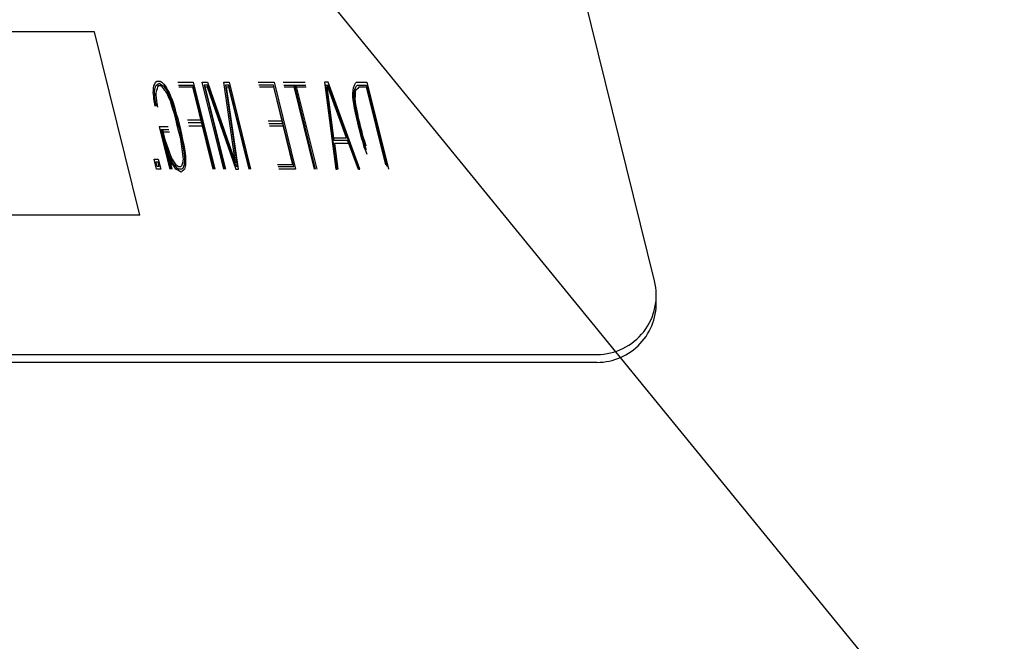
# Model space of a CAD drawing. Extents: x 2360 to 5106, y -824 to 622.
# Tile 60 of 124: x 3455.256 to 3456.293, y 500.887 to 501.541. Entities that reach past the tile are written whole.
import ezdxf

# ---------------------------------------------------------------- set-up
doc = ezdxf.new("R2010")
doc.units = 0
doc.header["$MEASUREMENT"] = 0
doc.layers.get('DEFPOINTS').update_dxf_attribs({"linetype": 'CONTINUOUS'})
doc.layers.add('SPILL-BUCKET', color=1, linetype='CONTINUOUS')

msp = doc.modelspace()

# ---------------------------------------------------------------- linework, layer by layer
at = {"layer": 'DEFPOINTS'}
msp.add_lwpolyline([(3455.57736, 503.98817), (3455.57736, 501.56696), (3456.29278, 500.69072), (3456.29278, 497.86376), (3454.78485, 497.86376), (3454.78485, 495.80382)], dxfattribs=at)
at = {"layer": 'SPILL-BUCKET', "color": 8, "linetype": 'Continuous'}
for p, q in [((3455.92448, 501.26655), (3455.73458, 502.03364)), ((3455.33476, 501.52872), (3455.15581, 501.52872)), ((3455.38255, 501.33567), (3455.33476, 501.52872)), ((3455.39726, 501.47168), (3455.39832, 501.47363)), ((3455.39832, 501.47363), (3455.399, 501.47558)), ((3455.399, 501.47558), (3455.4003, 501.47656)), ((3455.40011, 501.47266), (3455.40141, 501.47363)), ((3455.4003, 501.47656), (3455.40223, 501.47656)), ((3455.40141, 501.47363), (3455.40272, 501.47461)), ((3455.40223, 501.47656), (3455.40378, 501.47656)), ((3455.40272, 501.47461), (3455.40412, 501.47363)), ((3455.40378, 501.47656), (3455.40556, 501.47558)), ((3455.40412, 501.47363), (3455.4059, 501.47266)), ((3455.40556, 501.47558), (3455.40759, 501.47363)), ((3455.40759, 501.47363), (3455.40923, 501.47168)), ((3455.42246, 501.47558), (3455.43869, 501.47558)), ((3455.43869, 501.47558), (3455.46138, 501.38393)), ((3455.47094, 501.38393), (3455.44825, 501.47558)), ((3455.44825, 501.47558), (3455.45366, 501.47558)), ((3455.45366, 501.47558), (3455.48315, 501.39076)), ((3455.47104, 501.47558), (3455.47645, 501.47558)), ((3455.48315, 501.39076), (3455.47104, 501.47558)), ((3455.47645, 501.47558), (3455.49914, 501.38393)), ((3455.50716, 501.47558), (3455.52377, 501.47558)), ((3455.52377, 501.47558), (3455.54646, 501.38393)), ((3455.53333, 501.47558), (3455.55651, 501.47558)), ((3455.57688, 501.47558), (3455.58875, 501.38393)), ((3455.58074, 501.47558), (3455.57688, 501.47558)), ((3455.61425, 501.38393), (3455.58074, 501.47558)), ((3455.60841, 501.47266), (3455.60947, 501.47461)), ((3455.60947, 501.47461), (3455.61078, 501.47558)), ((3455.61078, 501.47558), (3455.61232, 501.47558)), ((3455.61232, 501.47558), (3455.62159, 501.47558)), ((3455.62159, 501.47558), (3455.64428, 501.38393)), ((3455.39663, 501.46486), (3455.39692, 501.46681)), ((3455.39721, 501.46096), (3455.39663, 501.46486)), ((3455.39692, 501.46681), (3455.39697, 501.46973)), ((3455.39697, 501.46973), (3455.39726, 501.47168)), ((3455.39793, 501.46583), (3455.39822, 501.46778)), ((3455.39827, 501.46291), (3455.39793, 501.46583)), ((3455.39822, 501.46778), (3455.39851, 501.46973)), ((3455.39822, 501.45998), (3455.39827, 501.46291)), ((3455.39851, 501.46973), (3455.39919, 501.47168)), ((3455.39919, 501.47168), (3455.40011, 501.47266)), ((3455.39948, 501.46583), (3455.39919, 501.46388)), ((3455.39919, 501.46388), (3455.39929, 501.46193)), ((3455.40001, 501.46681), (3455.39948, 501.46583)), ((3455.40069, 501.46876), (3455.40001, 501.46681)), ((3455.40098, 501.47071), (3455.40069, 501.46876)), ((3455.40189, 501.47168), (3455.40098, 501.47071)), ((3455.40344, 501.47168), (3455.40189, 501.47168)), ((3455.4046, 501.47168), (3455.40344, 501.47168)), ((3455.406, 501.47071), (3455.4046, 501.47168)), ((3455.4059, 501.47266), (3455.4073, 501.47168)), ((3455.40764, 501.46876), (3455.406, 501.47071)), ((3455.4073, 501.47168), (3455.40894, 501.46973)), ((3455.4089, 501.46681), (3455.40764, 501.46876)), ((3455.40991, 501.46583), (3455.4089, 501.46681)), ((3455.40894, 501.46973), (3455.4102, 501.46778)), ((3455.40923, 501.47168), (3455.41049, 501.46973)), ((3455.41116, 501.46388), (3455.40991, 501.46583)), ((3455.4102, 501.46778), (3455.41145, 501.46583)), ((3455.41049, 501.46973), (3455.41198, 501.46681)), ((3455.41203, 501.46193), (3455.41116, 501.46388)), ((3455.41145, 501.46583), (3455.41256, 501.46291)), ((3455.41198, 501.46681), (3455.41324, 501.46486)), ((3455.41256, 501.46291), (3455.41406, 501.45998)), ((3455.41324, 501.46486), (3455.41459, 501.46096)), ((3455.42319, 501.47266), (3455.43825, 501.47266)), ((3455.42367, 501.47071), (3455.43796, 501.47071)), ((3455.43796, 501.47071), (3455.45945, 501.38393)), ((3455.43825, 501.47266), (3455.46022, 501.38393)), ((3455.45013, 501.47266), (3455.4721, 501.38393)), ((3455.45361, 501.47266), (3455.45013, 501.47266)), ((3455.47287, 501.38393), (3455.45139, 501.47071)), ((3455.45139, 501.47071), (3455.45332, 501.47071)), ((3455.45332, 501.47071), (3455.48368, 501.38393)), ((3455.48373, 501.38686), (3455.45361, 501.47266)), ((3455.47601, 501.47266), (3455.47254, 501.47266)), ((3455.47254, 501.47266), (3455.48489, 501.38686)), ((3455.47379, 501.47071), (3455.47572, 501.47071)), ((3455.48639, 501.38393), (3455.47379, 501.47071)), ((3455.47572, 501.47071), (3455.4972, 501.38393)), ((3455.49798, 501.38393), (3455.47601, 501.47266)), ((3455.52333, 501.47266), (3455.50788, 501.47266)), ((3455.50837, 501.47071), (3455.52304, 501.47071)), ((3455.52304, 501.47071), (3455.54332, 501.38881)), ((3455.54457, 501.38686), (3455.52333, 501.47266)), ((3455.53405, 501.47266), (3455.55723, 501.47266)), ((3455.53453, 501.47071), (3455.55771, 501.47071)), ((3455.56644, 501.38393), (3455.54448, 501.47266)), ((3455.5676, 501.38393), (3455.54564, 501.47266)), ((3455.5468, 501.47266), (3455.56876, 501.38393)), ((3455.58991, 501.38393), (3455.57838, 501.47266)), ((3455.57838, 501.47266), (3455.5807, 501.47266)), ((3455.58707, 501.41416), (3455.57963, 501.47071)), ((3455.58041, 501.47071), (3455.57963, 501.47071)), ((3455.60025, 501.41708), (3455.58041, 501.47071)), ((3455.5807, 501.47266), (3455.61309, 501.38393)), ((3455.60672, 501.46388), (3455.60716, 501.46681)), ((3455.60691, 501.45998), (3455.60672, 501.46388)), ((3455.60716, 501.46681), (3455.60759, 501.46973)), ((3455.60759, 501.46973), (3455.60841, 501.47266)), ((3455.60798, 501.46193), (3455.60817, 501.46583)), ((3455.60817, 501.46583), (3455.60885, 501.46778)), ((3455.60885, 501.46778), (3455.60952, 501.46973)), ((3455.60938, 501.46096), (3455.60943, 501.46388)), ((3455.60943, 501.46388), (3455.60971, 501.46583)), ((3455.60952, 501.46973), (3455.61058, 501.47168)), ((3455.60971, 501.46583), (3455.61039, 501.46778)), ((3455.61039, 501.46778), (3455.61131, 501.46876)), ((3455.61058, 501.47168), (3455.6115, 501.47266)), ((3455.61131, 501.46876), (3455.61261, 501.46973)), ((3455.6115, 501.47266), (3455.61305, 501.47266)), ((3455.61261, 501.46973), (3455.61353, 501.47071)), ((3455.61305, 501.47266), (3455.62116, 501.47266)), ((3455.61353, 501.47071), (3455.62087, 501.47071)), ((3455.62087, 501.47071), (3455.64115, 501.38881)), ((3455.62116, 501.47266), (3455.6424, 501.38686)), ((3455.39716, 501.45803), (3455.39721, 501.46096)), ((3455.39774, 501.45413), (3455.39716, 501.45803)), ((3455.39871, 501.45023), (3455.39774, 501.45413)), ((3455.39856, 501.45706), (3455.39822, 501.45998)), ((3455.39914, 501.45316), (3455.39856, 501.45706)), ((3455.39987, 501.45023), (3455.39914, 501.45316)), ((3455.39929, 501.46193), (3455.39962, 501.45901)), ((3455.39962, 501.45901), (3455.39996, 501.45608)), ((3455.39996, 501.45608), (3455.4003, 501.45316)), ((3455.4003, 501.45316), (3455.40088, 501.44926)), ((3455.41314, 501.45901), (3455.41203, 501.46193)), ((3455.41464, 501.45608), (3455.41314, 501.45901)), ((3455.41406, 501.45998), (3455.41517, 501.45706)), ((3455.41459, 501.46096), (3455.41609, 501.45803)), ((3455.41536, 501.45316), (3455.41464, 501.45608)), ((3455.41517, 501.45706), (3455.41652, 501.45316)), ((3455.4172, 501.44731), (3455.41536, 501.45316)), ((3455.41609, 501.45803), (3455.41744, 501.45413)), ((3455.41652, 501.45316), (3455.41812, 501.44828)), ((3455.41744, 501.45413), (3455.41928, 501.44828)), ((3455.60725, 501.45706), (3455.60691, 501.45998)), ((3455.60783, 501.45316), (3455.60725, 501.45706)), ((3455.60865, 501.44828), (3455.60783, 501.45316)), ((3455.60831, 501.45901), (3455.60798, 501.46193)), ((3455.60865, 501.45608), (3455.60831, 501.45901)), ((3455.60899, 501.45316), (3455.60865, 501.45608)), ((3455.61005, 501.44731), (3455.60899, 501.45316)), ((3455.60933, 501.45803), (3455.60938, 501.46096)), ((3455.60967, 501.45511), (3455.60933, 501.45803)), ((3455.61001, 501.45218), (3455.60967, 501.45511)), ((3455.41879, 501.44243), (3455.4172, 501.44731)), ((3455.41812, 501.44828), (3455.41995, 501.44243)), ((3455.42024, 501.43658), (3455.41879, 501.44243)), ((3455.41928, 501.44828), (3455.42048, 501.44341)), ((3455.41995, 501.44243), (3455.42116, 501.43756)), ((3455.42048, 501.44341), (3455.42232, 501.43756)), ((3455.60947, 501.44341), (3455.60865, 501.44828)), ((3455.61092, 501.43756), (3455.60947, 501.44341)), ((3455.61082, 501.44731), (3455.61001, 501.45218)), ((3455.61087, 501.44243), (3455.61005, 501.44731)), ((3455.61203, 501.44243), (3455.61082, 501.44731)), ((3455.61208, 501.43756), (3455.61087, 501.44243)), ((3455.61285, 501.43756), (3455.61203, 501.44243)), ((3455.42145, 501.43171), (3455.42024, 501.43658)), ((3455.42116, 501.43756), (3455.42261, 501.43171)), ((3455.42232, 501.43756), (3455.42376, 501.43171)), ((3455.44665, 501.43561), (3455.43275, 501.43561)), ((3455.44738, 501.43268), (3455.43347, 501.43268)), ((3455.53197, 501.43463), (3455.51768, 501.43463)), ((3455.61213, 501.43268), (3455.61092, 501.43756)), ((3455.6129, 501.43268), (3455.61208, 501.43756)), ((3455.61295, 501.42781), (3455.61213, 501.43268)), ((3455.61406, 501.43268), (3455.61285, 501.43756)), ((3455.61411, 501.42781), (3455.6129, 501.43268)), ((3455.61526, 501.42781), (3455.61406, 501.43268)), ((3455.40286, 501.42878), (3455.41396, 501.38393)), ((3455.41213, 501.42878), (3455.40286, 501.42878)), ((3455.40518, 501.42098), (3455.40397, 501.42586)), ((3455.41512, 501.38393), (3455.40474, 501.42586)), ((3455.40474, 501.42586), (3455.41285, 501.42586)), ((3455.40513, 501.42586), (3455.40633, 501.42098)), ((3455.40628, 501.42586), (3455.40749, 501.42098)), ((3455.41358, 501.42293), (3455.40662, 501.42293)), ((3455.40662, 501.42293), (3455.41628, 501.38393)), ((3455.4229, 501.42586), (3455.42145, 501.43171)), ((3455.42261, 501.43171), (3455.42406, 501.42586)), ((3455.4241, 501.42098), (3455.4229, 501.42586)), ((3455.42376, 501.43171), (3455.42521, 501.42586)), ((3455.42406, 501.42586), (3455.42526, 501.42098)), ((3455.42521, 501.42586), (3455.42642, 501.42098)), ((3455.43419, 501.42976), (3455.4481, 501.42976)), ((3455.5327, 501.43171), (3455.5184, 501.43171)), ((3455.51889, 501.42976), (3455.53318, 501.42976)), ((3455.61454, 501.42293), (3455.61295, 501.42781)), ((3455.61531, 501.42293), (3455.61411, 501.42781)), ((3455.61599, 501.41708), (3455.61454, 501.42293)), ((3455.61647, 501.42293), (3455.61526, 501.42781)), ((3455.61691, 501.41806), (3455.61531, 501.42293)), ((3455.61768, 501.41806), (3455.61647, 501.42293)), ((3455.40701, 501.41513), (3455.40518, 501.42098)), ((3455.40817, 501.41513), (3455.40633, 501.42098)), ((3455.40884, 501.40928), (3455.40701, 501.41513)), ((3455.40749, 501.42098), (3455.40894, 501.41513)), ((3455.40938, 501.41026), (3455.40817, 501.41513)), ((3455.40894, 501.41513), (3455.41053, 501.41026)), ((3455.42555, 501.41513), (3455.4241, 501.42098)), ((3455.42526, 501.42098), (3455.42632, 501.41513)), ((3455.42637, 501.41026), (3455.42555, 501.41513)), ((3455.42632, 501.41513), (3455.42753, 501.41026)), ((3455.42642, 501.42098), (3455.42748, 501.41513)), ((3455.42748, 501.41513), (3455.42893, 501.40928)), ((3455.58673, 501.41708), (3455.60025, 501.41708)), ((3455.60097, 501.41416), (3455.58707, 501.41416)), ((3455.5874, 501.41123), (3455.59107, 501.38393)), ((3455.60208, 501.41123), (3455.5874, 501.41123)), ((3455.60097, 501.41416), (3455.61232, 501.38393)), ((3455.61758, 501.41221), (3455.61599, 501.41708)), ((3455.61836, 501.41221), (3455.61691, 501.41806)), ((3455.61879, 501.40733), (3455.61758, 501.41221)), ((3455.61927, 501.41318), (3455.61768, 501.41806)), ((3455.61995, 501.40733), (3455.61836, 501.41221)), ((3455.62086, 501.40831), (3455.61927, 501.41318)), ((3455.41068, 501.40343), (3455.40884, 501.40928)), ((3455.41121, 501.40441), (3455.40938, 501.41026)), ((3455.41053, 501.41026), (3455.41213, 501.40538)), ((3455.4114, 501.40051), (3455.41068, 501.40343)), ((3455.41232, 501.40148), (3455.41121, 501.40441)), ((3455.41213, 501.40538), (3455.41324, 501.40246)), ((3455.41343, 501.39856), (3455.41232, 501.40148)), ((3455.41324, 501.40246), (3455.41435, 501.39953)), ((3455.42719, 501.40538), (3455.42637, 501.41026)), ((3455.42753, 501.40246), (3455.42719, 501.40538)), ((3455.42753, 501.41026), (3455.42859, 501.40441)), ((3455.42787, 501.39953), (3455.42753, 501.40246)), ((3455.42859, 501.40441), (3455.42893, 501.40148)), ((3455.42893, 501.40928), (3455.42999, 501.40343)), ((3455.42893, 501.40148), (3455.42927, 501.39856)), ((3455.42999, 501.40343), (3455.43033, 501.40051)), ((3455.62053, 501.40343), (3455.61879, 501.40733)), ((3455.62106, 501.40441), (3455.61995, 501.40733)), ((3455.62188, 501.39953), (3455.62053, 501.40343)), ((3455.40015, 501.38393), (3455.3975, 501.39466)), ((3455.3975, 501.39466), (3455.40175, 501.39466)), ((3455.40058, 501.38686), (3455.39938, 501.39173)), ((3455.39938, 501.39173), (3455.40131, 501.39173)), ((3455.40131, 501.39173), (3455.40252, 501.38686)), ((3455.40175, 501.39466), (3455.4044, 501.38393)), ((3455.4129, 501.39758), (3455.4114, 501.40051)), ((3455.41401, 501.39466), (3455.4129, 501.39758)), ((3455.41493, 501.39563), (3455.41343, 501.39856)), ((3455.41551, 501.39173), (3455.41401, 501.39466)), ((3455.41435, 501.39953), (3455.41546, 501.39661)), ((3455.4158, 501.39368), (3455.41493, 501.39563)), ((3455.41546, 501.39661), (3455.41633, 501.39466)), ((3455.417, 501.38881), (3455.41551, 501.39173)), ((3455.41729, 501.39076), (3455.4158, 501.39368)), ((3455.41633, 501.39466), (3455.41758, 501.39271)), ((3455.41855, 501.38881), (3455.41729, 501.39076)), ((3455.41758, 501.39271), (3455.41884, 501.39076)), ((3455.41884, 501.39076), (3455.42048, 501.38881)), ((3455.42705, 501.38881), (3455.42772, 501.39076)), ((3455.42772, 501.39076), (3455.42801, 501.39271)), ((3455.42821, 501.39661), (3455.42787, 501.39953)), ((3455.42801, 501.39271), (3455.4283, 501.39466)), ((3455.4283, 501.39466), (3455.42821, 501.39661)), ((3455.42927, 501.39076), (3455.42898, 501.38881)), ((3455.42927, 501.39856), (3455.42961, 501.39563)), ((3455.42931, 501.39368), (3455.42927, 501.39076)), ((3455.42961, 501.39563), (3455.42931, 501.39368)), ((3455.43033, 501.40051), (3455.43067, 501.39758)), ((3455.43057, 501.39173), (3455.43052, 501.38881)), ((3455.43062, 501.39466), (3455.43057, 501.39173)), ((3455.43067, 501.39758), (3455.43062, 501.39466)), ((3455.4044, 501.38393), (3455.40015, 501.38393)), ((3455.40252, 501.38686), (3455.40058, 501.38686)), ((3455.41864, 501.38686), (3455.417, 501.38881)), ((3455.42019, 501.38686), (3455.41855, 501.38881)), ((3455.42053, 501.38393), (3455.41864, 501.38686)), ((3455.42222, 501.38491), (3455.42019, 501.38686)), ((3455.42048, 501.38881), (3455.42188, 501.38783)), ((3455.42231, 501.38296), (3455.42053, 501.38393)), ((3455.42188, 501.38783), (3455.42328, 501.38686)), ((3455.42362, 501.38393), (3455.42222, 501.38491)), ((3455.4241, 501.38198), (3455.42231, 501.38296)), ((3455.42328, 501.38686), (3455.42444, 501.38686)), ((3455.42516, 501.38393), (3455.42362, 501.38393)), ((3455.42589, 501.38101), (3455.4241, 501.38198)), ((3455.42444, 501.38686), (3455.4256, 501.38686)), ((3455.42632, 501.38393), (3455.42516, 501.38393)), ((3455.4256, 501.38686), (3455.42651, 501.38783)), ((3455.42719, 501.38198), (3455.42589, 501.38101)), ((3455.42762, 501.38491), (3455.42632, 501.38393)), ((3455.42651, 501.38783), (3455.42705, 501.38881)), ((3455.42849, 501.38296), (3455.42719, 501.38198)), ((3455.4283, 501.38686), (3455.42762, 501.38491)), ((3455.42898, 501.38881), (3455.4283, 501.38686)), ((3455.42941, 501.38393), (3455.42849, 501.38296)), ((3455.43023, 501.38686), (3455.42941, 501.38393)), ((3455.43052, 501.38881), (3455.43023, 501.38686)), ((3455.48368, 501.38393), (3455.48639, 501.38393)), ((3455.48489, 501.38686), (3455.48373, 501.38686)), ((3455.54332, 501.38881), (3455.52748, 501.38881)), ((3455.52796, 501.38686), (3455.54457, 501.38686)), ((3455.54646, 501.38393), (3455.52869, 501.38393)), ((3455.58875, 501.38393), (3455.58991, 501.38393)), ((3455.59107, 501.38393), (3455.58991, 501.38393)), ((3455.61309, 501.38393), (3455.61232, 501.38393)), ((3455.61309, 501.38393), (3455.61425, 501.38393)), ((3455.38255, 501.33567), (3455.2036, 501.33567)), ((3455.03541, 501.18903), (3455.86381, 501.18903)), ((3455.86381, 501.18075), (3455.00688, 501.18075))]:
    msp.add_line(p, q, dxfattribs=at)
for centre, end in [((3455.86381, 501.25153), 13.90415), ((3455.86381, 501.24325), 3.79735)]:
    msp.add_arc(centre, 0.0625, 270, end, dxfattribs=at)

doc.saveas('drawing.dxf')
